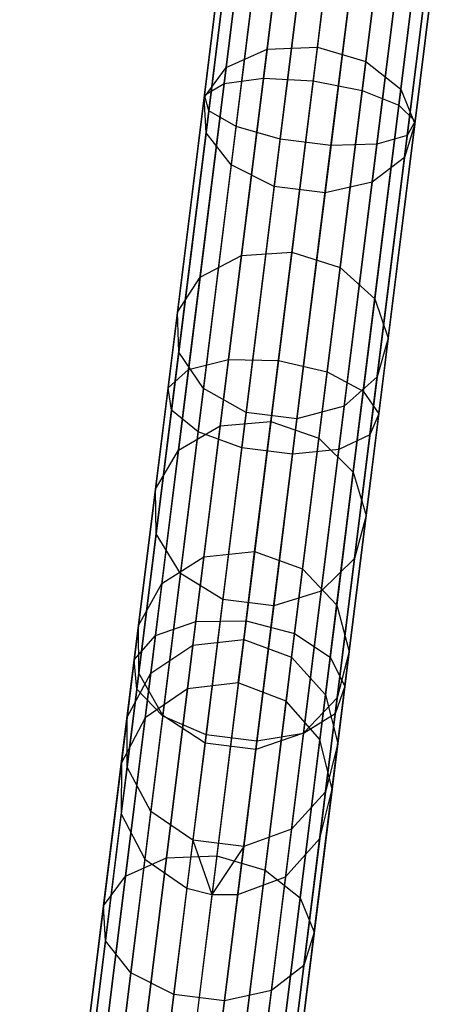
# Model space of a CAD drawing. Extents: x -91 to 91, y -91 to 262.
# Tile 87 of 256: x -12 to -8, y -84 to -75. Entities that reach past the tile are written whole.
import ezdxf

# ---------------------------------------------------------------- set-up
doc = ezdxf.new("R2010")
doc.units = 0
doc.header["$LTSCALE"] = 25.4
doc.layers.get('0').update_dxf_attribs({"linetype": 'CONTINUOUS'})

# ---------------------------------------------------------------- blocks, each defined once
blk = doc.blocks.new('ETE0_STL_1')
at = {"color": 0}
for p, q in [((-10.1638, -75.1772, 171.4338), (-9.8153, -72.3754, 170.7914)), ((-10.1638, -75.1772, 171.4338), (-9.8153, -72.3754, 170.7914)), ((-9.7967, -75.1288, 171.7372), (-9.454, -72.3728, 171.1053)), ((-9.7967, -75.1288, 171.7372), (-9.454, -72.3728, 171.1053)), ((-8.9907, -72.4133, 171.2186), (-9.3314, -75.1528, 171.8467)), ((-8.9907, -72.4133, 171.2186), (-9.3314, -75.1528, 171.8467)), ((-10.3484, -75.2867, 171.006), (-9.9919, -72.4204, 170.3488)), ((-10.3484, -75.2867, 171.006), (-9.9919, -72.4204, 170.3488)), ((-10.3084, -75.4324, 170.5519), (-9.9434, -72.4976, 169.879)), ((-10.3084, -75.4324, 170.5519), (-9.9434, -72.4976, 169.879)), ((-8.8744, -75.2435, 171.7372), (-8.5316, -72.4875, 171.1053)), ((-8.8744, -75.2435, 171.7372), (-8.5316, -72.4875, 171.1053)), ((-10.0529, -75.5808, 170.1754), (-9.6808, -72.5893, 169.4894)), ((-10.0529, -75.5808, 170.1754), (-9.6808, -72.5893, 169.4894)), ((-8.5304, -75.3803, 171.4338), (-8.1819, -72.5785, 170.7914)), ((-8.5304, -75.3803, 171.4338), (-8.1819, -72.5785, 170.7914)), ((-9.4869, -72.6376, 315.7793), (-9.763, -74.8575, 313.9871)), ((-9.4869, -72.6376, 315.7793), (-9.763, -74.8575, 313.9871)), ((-9.6404, -75.698, 169.9628), (-9.2643, -72.6744, 169.2695)), ((-9.6404, -75.698, 169.9628), (-9.2643, -72.6744, 169.2695)), ((-9.2922, -74.8373, 313.9033), (-9.0177, -72.6307, 315.6848)), ((-9.2922, -74.8373, 313.9033), (-9.0177, -72.6307, 315.6848)), ((-8.3782, -75.5318, 171.006), (-8.0217, -72.6655, 170.3488)), ((-8.3782, -75.5318, 171.006), (-8.0217, -72.6655, 170.3488)), ((-9.8646, -72.7713, 316.0412), (-10.1452, -75.0281, 314.2192)), ((-9.8646, -72.7713, 316.0412), (-10.1452, -75.0281, 314.2192)), ((-9.1654, -75.7571, 169.9628), (-8.7894, -72.7334, 169.2695)), ((-9.1654, -75.7571, 169.9628), (-8.7894, -72.7334, 169.2695)), ((-8.5646, -72.7523, 315.7793), (-8.8407, -74.9722, 313.9871)), ((-8.5646, -72.7523, 315.7793), (-8.8407, -74.9722, 313.9871)), ((-8.7368, -75.7445, 170.1754), (-8.3647, -72.7529, 169.4894)), ((-8.7368, -75.7445, 170.1754), (-8.3647, -72.7529, 169.4894)), ((-8.4527, -75.6632, 170.5519), (-8.0877, -72.7284, 169.879)), ((-8.4527, -75.6632, 170.5519), (-8.0877, -72.7284, 169.879)), ((-10.0642, -73.0013, 316.4104), (-10.3513, -75.31, 314.5465)), ((-10.0642, -73.0013, 316.4104), (-10.3513, -75.31, 314.5465)), ((-8.2312, -72.9745, 316.0412), (-8.5118, -75.2312, 314.2192)), ((-8.2312, -72.9745, 316.0412), (-8.5118, -75.2312, 314.2192)), ((-8.0939, -73.2463, 316.4104), (-8.3811, -75.5551, 314.5465)), ((-8.0939, -73.2463, 316.4104), (-8.3811, -75.5551, 314.5465)), ((-10.0401, -73.2748, 316.8025), (-10.3341, -75.6387, 314.894)), ((-10.0401, -73.2748, 316.8025), (-10.3341, -75.6387, 314.894)), ((-8.1843, -73.5056, 316.8025), (-8.4783, -75.8695, 314.894)), ((-8.1843, -73.5056, 316.8025), (-8.4783, -75.8695, 314.894)), ((-9.7977, -73.5292, 317.1275), (-10.0974, -75.9388, 315.1821)), ((-9.7977, -73.5292, 317.1275), (-10.0974, -75.9388, 315.1821)), ((-9.3927, -73.7062, 317.311), (-9.6956, -76.1417, 315.3448)), ((-9.3927, -73.7062, 317.311), (-9.6956, -76.1417, 315.3448)), ((-8.4816, -73.6929, 317.1275), (-8.7813, -76.1025, 315.1821)), ((-8.4816, -73.6929, 317.1275), (-8.7813, -76.1025, 315.1821)), ((-8.9177, -73.7653, 317.311), (-9.2206, -76.2008, 315.3448)), ((-8.9177, -73.7653, 317.311), (-9.2206, -76.2008, 315.3448)), ((-10.1452, -75.0281, 314.2192), (-9.763, -74.8575, 313.9871)), ((-10.1452, -75.0281, 314.2192), (-9.763, -74.8575, 313.9871)), ((-9.763, -74.8575, 313.9871), (-10.0029, -76.7865, 311.8806)), ((-9.763, -74.8575, 313.9871), (-10.0029, -76.7865, 311.8806)), ((-9.763, -74.8575, 313.9871), (-9.2922, -74.8373, 313.9033)), ((-9.763, -74.8575, 313.9871), (-9.2922, -74.8373, 313.9033)), ((-9.5307, -76.7548, 311.8094), (-9.2922, -74.8373, 313.9033)), ((-9.5307, -76.7548, 311.8094), (-9.2922, -74.8373, 313.9033)), ((-9.2922, -74.8373, 313.9033), (-8.8407, -74.9722, 313.9871)), ((-9.2922, -74.8373, 313.9033), (-8.8407, -74.9722, 313.9871)), ((-8.8407, -74.9722, 313.9871), (-9.0806, -76.9012, 311.8806)), ((-8.8407, -74.9722, 313.9871), (-9.0806, -76.9012, 311.8806)), ((-8.8407, -74.9722, 313.9871), (-8.5118, -75.2312, 314.2192)), ((-8.8407, -74.9722, 313.9871), (-8.5118, -75.2312, 314.2192)), ((-10.1452, -75.0281, 314.2192), (-10.3891, -76.9891, 312.0777)), ((-10.1452, -75.0281, 314.2192), (-10.3891, -76.9891, 312.0777)), ((-10.3513, -75.31, 314.5465), (-10.1452, -75.0281, 314.2192)), ((-10.3513, -75.31, 314.5465), (-10.1452, -75.0281, 314.2192)), ((-10.4966, -77.8531, 172.4886), (-10.1638, -75.1772, 171.4338)), ((-10.4966, -77.8531, 172.4886), (-10.1638, -75.1772, 171.4338)), ((-10.3484, -75.2867, 171.006), (-10.1638, -75.1772, 171.4338)), ((-10.3484, -75.2867, 171.006), (-10.1638, -75.1772, 171.4338)), ((-10.1638, -75.1772, 171.4338), (-9.7967, -75.1288, 171.7372)), ((-10.1638, -75.1772, 171.4338), (-9.7967, -75.1288, 171.7372)), ((-10.1241, -77.761, 172.7747), (-9.7967, -75.1288, 171.7372)), ((-10.1241, -77.761, 172.7747), (-9.7967, -75.1288, 171.7372)), ((-9.7967, -75.1288, 171.7372), (-9.3314, -75.1528, 171.8467)), ((-9.7967, -75.1288, 171.7372), (-9.3314, -75.1528, 171.8467)), ((-9.3314, -75.1528, 171.8467), (-9.6568, -77.7692, 172.878)), ((-9.3314, -75.1528, 171.8467), (-9.6568, -77.7692, 172.878)), ((-9.3314, -75.1528, 171.8467), (-8.8744, -75.2435, 171.7372)), ((-9.3314, -75.1528, 171.8467), (-8.8744, -75.2435, 171.7372)), ((-9.2018, -77.8758, 172.7747), (-8.8744, -75.2435, 171.7372)), ((-9.2018, -77.8758, 172.7747), (-8.8744, -75.2435, 171.7372)), ((-8.8744, -75.2435, 171.7372), (-8.5304, -75.3803, 171.4338)), ((-8.8744, -75.2435, 171.7372), (-8.5304, -75.3803, 171.4338)), ((-8.5118, -75.2312, 314.2192), (-8.7557, -77.1922, 312.0777)), ((-8.5118, -75.2312, 314.2192), (-8.7557, -77.1922, 312.0777)), ((-8.5118, -75.2312, 314.2192), (-8.3811, -75.5551, 314.5465)), ((-8.5118, -75.2312, 314.2192), (-8.3811, -75.5551, 314.5465)), ((-10.6889, -78.0243, 172.0851), (-10.3484, -75.2867, 171.006)), ((-10.6889, -78.0243, 172.0851), (-10.3484, -75.2867, 171.006)), ((-10.3513, -75.31, 314.5465), (-10.6008, -77.3162, 312.3557)), ((-10.3513, -75.31, 314.5465), (-10.6008, -77.3162, 312.3557)), ((-10.3341, -75.6387, 314.894), (-10.3513, -75.31, 314.5465)), ((-10.3341, -75.6387, 314.894), (-10.3513, -75.31, 314.5465)), ((-10.3084, -75.4324, 170.5519), (-10.3484, -75.2867, 171.006)), ((-10.3084, -75.4324, 170.5519), (-10.3484, -75.2867, 171.006)), ((-10.657, -78.2354, 171.6568), (-10.3084, -75.4324, 170.5519)), ((-10.657, -78.2354, 171.6568), (-10.3084, -75.4324, 170.5519)), ((-10.0529, -75.5808, 170.1754), (-10.3084, -75.4324, 170.5519)), ((-10.0529, -75.5808, 170.1754), (-10.3084, -75.4324, 170.5519)), ((-8.8632, -78.0562, 172.4886), (-8.5304, -75.3803, 171.4338)), ((-8.8632, -78.0562, 172.4886), (-8.5304, -75.3803, 171.4338)), ((-8.5304, -75.3803, 171.4338), (-8.3782, -75.5318, 171.006)), ((-8.5304, -75.3803, 171.4338), (-8.3782, -75.5318, 171.006)), ((-8.7187, -78.2693, 172.0851), (-8.3782, -75.5318, 171.006)), ((-8.7187, -78.2693, 172.0851), (-8.3782, -75.5318, 171.006)), ((-8.3782, -75.5318, 171.006), (-8.4527, -75.6632, 170.5519)), ((-8.3782, -75.5318, 171.006), (-8.4527, -75.6632, 170.5519)), ((-10.3341, -75.6387, 314.894), (-10.5896, -77.6928, 312.6508)), ((-10.3341, -75.6387, 314.894), (-10.5896, -77.6928, 312.6508)), ((-10.4083, -78.4381, 171.3016), (-10.0529, -75.5808, 170.1754)), ((-10.4083, -78.4381, 171.3016), (-10.0529, -75.5808, 170.1754)), ((-10.0974, -75.9388, 315.1821), (-10.3341, -75.6387, 314.894)), ((-10.0974, -75.9388, 315.1821), (-10.3341, -75.6387, 314.894)), ((-9.6404, -75.698, 169.9628), (-10.0529, -75.5808, 170.1754)), ((-9.6404, -75.698, 169.9628), (-10.0529, -75.5808, 170.1754)), ((-8.3811, -75.5551, 314.5465), (-8.6306, -77.5612, 312.3557)), ((-8.3811, -75.5551, 314.5465), (-8.6306, -77.5612, 312.3557)), ((-8.3811, -75.5551, 314.5465), (-8.4783, -75.8695, 314.894)), ((-8.3811, -75.5551, 314.5465), (-8.4783, -75.8695, 314.894)), ((-9.9996, -78.5859, 171.1011), (-9.6404, -75.698, 169.9628)), ((-9.9996, -78.5859, 171.1011), (-9.6404, -75.698, 169.9628)), ((-9.1654, -75.7571, 169.9628), (-9.6404, -75.698, 169.9628)), ((-9.1654, -75.7571, 169.9628), (-9.6404, -75.698, 169.9628)), ((-8.8013, -78.4662, 171.6568), (-8.4527, -75.6632, 170.5519)), ((-8.8013, -78.4662, 171.6568), (-8.4527, -75.6632, 170.5519)), ((-8.4527, -75.6632, 170.5519), (-8.7368, -75.7445, 170.1754)), ((-8.4527, -75.6632, 170.5519), (-8.7368, -75.7445, 170.1754)), ((-9.5246, -78.645, 171.1011), (-9.1654, -75.7571, 169.9628)), ((-9.5246, -78.645, 171.1011), (-9.1654, -75.7571, 169.9628)), ((-8.7368, -75.7445, 170.1754), (-9.1654, -75.7571, 169.9628)), ((-8.7368, -75.7445, 170.1754), (-9.1654, -75.7571, 169.9628)), ((-9.0921, -78.6018, 171.3016), (-8.7368, -75.7445, 170.1754)), ((-9.0921, -78.6018, 171.3016), (-8.7368, -75.7445, 170.1754)), ((-8.4783, -75.8695, 314.894), (-8.7813, -76.1025, 315.1821)), ((-8.4783, -75.8695, 314.894), (-8.7813, -76.1025, 315.1821)), ((-8.4783, -75.8695, 314.894), (-8.7338, -77.9236, 312.6508)), ((-8.4783, -75.8695, 314.894), (-8.7338, -77.9236, 312.6508)), ((-10.0974, -75.9388, 315.1821), (-10.3578, -78.0327, 312.8955)), ((-10.0974, -75.9388, 315.1821), (-10.3578, -78.0327, 312.8955)), ((-9.6956, -76.1417, 315.3448), (-10.0974, -75.9388, 315.1821)), ((-9.6956, -76.1417, 315.3448), (-10.0974, -75.9388, 315.1821)), ((-8.7813, -76.1025, 315.1821), (-9.2206, -76.2008, 315.3448)), ((-8.7813, -76.1025, 315.1821), (-9.2206, -76.2008, 315.3448)), ((-8.7813, -76.1025, 315.1821), (-9.0417, -78.1964, 312.8955)), ((-8.7813, -76.1025, 315.1821), (-9.0417, -78.1964, 312.8955)), ((-9.6956, -76.1417, 315.3448), (-9.9588, -78.258, 313.0337)), ((-9.6956, -76.1417, 315.3448), (-9.9588, -78.258, 313.0337)), ((-9.2206, -76.2008, 315.3448), (-9.6956, -76.1417, 315.3448)), ((-9.2206, -76.2008, 315.3448), (-9.6956, -76.1417, 315.3448)), ((-9.2206, -76.2008, 315.3448), (-9.4838, -78.3171, 313.0337)), ((-9.2206, -76.2008, 315.3448), (-9.4838, -78.3171, 313.0337)), ((-10.3891, -76.9891, 312.0777), (-10.0029, -76.7865, 311.8806)), ((-10.3891, -76.9891, 312.0777), (-10.0029, -76.7865, 311.8806)), ((-10.0029, -76.7865, 311.8806), (-10.2012, -78.3812, 309.507)), ((-10.0029, -76.7865, 311.8806), (-10.2012, -78.3812, 309.507)), ((-10.0029, -76.7865, 311.8806), (-9.5307, -76.7548, 311.8094)), ((-10.0029, -76.7865, 311.8806), (-9.5307, -76.7548, 311.8094)), ((-9.7278, -78.3399, 309.4501), (-9.5307, -76.7548, 311.8094)), ((-9.7278, -78.3399, 309.4501), (-9.5307, -76.7548, 311.8094)), ((-9.5307, -76.7548, 311.8094), (-9.0806, -76.9012, 311.8806)), ((-9.5307, -76.7548, 311.8094), (-9.0806, -76.9012, 311.8806)), ((-9.0806, -76.9012, 311.8806), (-9.2789, -78.4959, 309.507)), ((-9.0806, -76.9012, 311.8806), (-9.2789, -78.4959, 309.507)), ((-9.0806, -76.9012, 311.8806), (-8.7557, -77.1922, 312.0777)), ((-9.0806, -76.9012, 311.8806), (-8.7557, -77.1922, 312.0777)), ((-10.6008, -77.3162, 312.3557), (-10.3891, -76.9891, 312.0777)), ((-10.6008, -77.3162, 312.3557), (-10.3891, -76.9891, 312.0777)), ((-10.3891, -76.9891, 312.0777), (-10.5908, -78.6103, 309.6648)), ((-10.3891, -76.9891, 312.0777), (-10.5908, -78.6103, 309.6648)), ((-8.7557, -77.1922, 312.0777), (-8.9574, -78.8134, 309.6648)), ((-8.7557, -77.1922, 312.0777), (-8.9574, -78.8134, 309.6648)), ((-8.7557, -77.1922, 312.0777), (-8.6306, -77.5612, 312.3557)), ((-8.7557, -77.1922, 312.0777), (-8.6306, -77.5612, 312.3557)), ((-10.6008, -77.3162, 312.3557), (-10.8071, -78.9747, 309.8872)), ((-10.6008, -77.3162, 312.3557), (-10.8071, -78.9747, 309.8872)), ((-10.5896, -77.6928, 312.6508), (-10.6008, -77.3162, 312.3557)), ((-10.5896, -77.6928, 312.6508), (-10.6008, -77.3162, 312.3557)), ((-8.6306, -77.5612, 312.3557), (-8.8369, -79.2198, 309.8872)), ((-8.6306, -77.5612, 312.3557), (-8.8369, -79.2198, 309.8872)), ((-8.6306, -77.5612, 312.3557), (-8.7338, -77.9236, 312.6508)), ((-8.6306, -77.5612, 312.3557), (-8.7338, -77.9236, 312.6508)), ((-10.5896, -77.6928, 312.6508), (-10.8008, -79.391, 310.1233)), ((-10.5896, -77.6928, 312.6508), (-10.8008, -79.391, 310.1233)), ((-10.3578, -78.0327, 312.8955), (-10.5896, -77.6928, 312.6508)), ((-10.3578, -78.0327, 312.8955), (-10.5896, -77.6928, 312.6508)), ((-10.4966, -77.8531, 172.4886), (-10.1241, -77.761, 172.7747)), ((-10.4966, -77.8531, 172.4886), (-10.1241, -77.761, 172.7747)), ((-10.4288, -80.2111, 174.1949), (-10.1241, -77.761, 172.7747)), ((-10.4288, -80.2111, 174.1949), (-10.1241, -77.761, 172.7747)), ((-10.1241, -77.761, 172.7747), (-9.6568, -77.7692, 172.878)), ((-10.1241, -77.761, 172.7747), (-9.6568, -77.7692, 172.878)), ((-10.8064, -80.3438, 173.9324), (-10.4966, -77.8531, 172.4886)), ((-10.8064, -80.3438, 173.9324), (-10.4966, -77.8531, 172.4886)), ((-10.6889, -78.0243, 172.0851), (-10.4966, -77.8531, 172.4886)), ((-10.6889, -78.0243, 172.0851), (-10.4966, -77.8531, 172.4886)), ((-9.6568, -77.7692, 172.878), (-9.9597, -80.2046, 174.2897)), ((-9.6568, -77.7692, 172.878), (-9.9597, -80.2046, 174.2897)), ((-9.6568, -77.7692, 172.878), (-9.2018, -77.8758, 172.7747)), ((-9.6568, -77.7692, 172.878), (-9.2018, -77.8758, 172.7747)), ((-9.5065, -80.3258, 174.1949), (-9.2018, -77.8758, 172.7747)), ((-9.5065, -80.3258, 174.1949), (-9.2018, -77.8758, 172.7747)), ((-9.2018, -77.8758, 172.7747), (-8.8632, -78.0562, 172.4886)), ((-9.2018, -77.8758, 172.7747), (-8.8632, -78.0562, 172.4886)), ((-8.7338, -77.9236, 312.6508), (-9.0417, -78.1964, 312.8955)), ((-8.7338, -77.9236, 312.6508), (-9.0417, -78.1964, 312.8955)), ((-8.7338, -77.9236, 312.6508), (-8.945, -79.6218, 310.1233)), ((-8.7338, -77.9236, 312.6508), (-8.945, -79.6218, 310.1233)), ((-11.0058, -80.5723, 173.5621), (-10.6889, -78.0243, 172.0851)), ((-11.0058, -80.5723, 173.5621), (-10.6889, -78.0243, 172.0851)), ((-10.657, -78.2354, 171.6568), (-10.6889, -78.0243, 172.0851)), ((-10.657, -78.2354, 171.6568), (-10.6889, -78.0243, 172.0851)), ((-10.3578, -78.0327, 312.8955), (-10.5731, -79.7638, 310.3191)), ((-10.3578, -78.0327, 312.8955), (-10.5731, -79.7638, 310.3191)), ((-9.9588, -78.258, 313.0337), (-10.3578, -78.0327, 312.8955)), ((-9.9588, -78.258, 313.0337), (-10.3578, -78.0327, 312.8955)), ((-9.173, -80.5469, 173.9324), (-8.8632, -78.0562, 172.4886)), ((-9.173, -80.5469, 173.9324), (-8.8632, -78.0562, 172.4886)), ((-8.8632, -78.0562, 172.4886), (-8.7187, -78.2693, 172.0851)), ((-8.8632, -78.0562, 172.4886), (-8.7187, -78.2693, 172.0851)), ((-9.0417, -78.1964, 312.8955), (-9.4838, -78.3171, 313.0337)), ((-9.0417, -78.1964, 312.8955), (-9.4838, -78.3171, 313.0337)), ((-9.0417, -78.1964, 312.8955), (-9.257, -79.9275, 310.3191)), ((-9.0417, -78.1964, 312.8955), (-9.257, -79.9275, 310.3191)), ((-10.9815, -80.8444, 173.1691), (-10.657, -78.2354, 171.6568)), ((-10.9815, -80.8444, 173.1691), (-10.657, -78.2354, 171.6568)), ((-10.4083, -78.4381, 171.3016), (-10.657, -78.2354, 171.6568)), ((-10.4083, -78.4381, 171.3016), (-10.657, -78.2354, 171.6568)), ((-9.9588, -78.258, 313.0337), (-10.1764, -80.0076, 310.4296)), ((-9.9588, -78.258, 313.0337), (-10.1764, -80.0076, 310.4296)), ((-9.4838, -78.3171, 313.0337), (-9.9588, -78.258, 313.0337)), ((-9.4838, -78.3171, 313.0337), (-9.9588, -78.258, 313.0337)), ((-9.0356, -80.8174, 173.5621), (-8.7187, -78.2693, 172.0851)), ((-9.0356, -80.8174, 173.5621), (-8.7187, -78.2693, 172.0851)), ((-8.7187, -78.2693, 172.0851), (-8.8013, -78.4662, 171.6568)), ((-8.7187, -78.2693, 172.0851), (-8.8013, -78.4662, 171.6568)), ((-10.5908, -78.6103, 309.6648), (-10.2012, -78.3812, 309.507)), ((-10.5908, -78.6103, 309.6648), (-10.2012, -78.3812, 309.507)), ((-10.2012, -78.3812, 309.507), (-10.3535, -79.6058, 306.9199)), ((-10.2012, -78.3812, 309.507), (-10.3535, -79.6058, 306.9199)), ((-10.2012, -78.3812, 309.507), (-9.7278, -78.3399, 309.4501)), ((-10.2012, -78.3812, 309.507), (-9.7278, -78.3399, 309.4501)), ((-9.8792, -79.5571, 306.8785), (-9.7278, -78.3399, 309.4501)), ((-9.8792, -79.5571, 306.8785), (-9.7278, -78.3399, 309.4501)), ((-9.7278, -78.3399, 309.4501), (-9.2789, -78.4959, 309.507)), ((-9.7278, -78.3399, 309.4501), (-9.2789, -78.4959, 309.507)), ((-9.4838, -78.3171, 313.0337), (-9.7014, -80.0667, 310.4296)), ((-9.4838, -78.3171, 313.0337), (-9.7014, -80.0667, 310.4296)), ((-10.739, -81.0975, 172.8432), (-10.4083, -78.4381, 171.3016)), ((-10.739, -81.0975, 172.8432), (-10.4083, -78.4381, 171.3016)), ((-9.9996, -78.5859, 171.1011), (-10.4083, -78.4381, 171.3016)), ((-9.9996, -78.5859, 171.1011), (-10.4083, -78.4381, 171.3016)), ((-9.2789, -78.4959, 309.507), (-9.4312, -79.7205, 306.9199)), ((-9.2789, -78.4959, 309.507), (-9.4312, -79.7205, 306.9199)), ((-9.2789, -78.4959, 309.507), (-8.9574, -78.8134, 309.6648)), ((-9.2789, -78.4959, 309.507), (-8.9574, -78.8134, 309.6648)), ((-9.1258, -81.0752, 173.1691), (-8.8013, -78.4662, 171.6568)), ((-9.1258, -81.0752, 173.1691), (-8.8013, -78.4662, 171.6568)), ((-8.8013, -78.4662, 171.6568), (-9.0921, -78.6018, 171.3016)), ((-8.8013, -78.4662, 171.6568), (-9.0921, -78.6018, 171.3016)), ((-10.3339, -81.2739, 172.6592), (-9.9996, -78.5859, 171.1011)), ((-10.3339, -81.2739, 172.6592), (-9.9996, -78.5859, 171.1011)), ((-9.5246, -78.645, 171.1011), (-9.9996, -78.5859, 171.1011)), ((-9.5246, -78.645, 171.1011), (-9.9996, -78.5859, 171.1011)), ((-10.8071, -78.9747, 309.8872), (-10.5908, -78.6103, 309.6648)), ((-10.8071, -78.9747, 309.8872), (-10.5908, -78.6103, 309.6648)), ((-10.5908, -78.6103, 309.6648), (-10.7456, -79.8552, 307.0347)), ((-10.5908, -78.6103, 309.6648), (-10.7456, -79.8552, 307.0347)), ((-9.8589, -81.3329, 172.6592), (-9.5246, -78.645, 171.1011)), ((-9.8589, -81.3329, 172.6592), (-9.5246, -78.645, 171.1011)), ((-9.0921, -78.6018, 171.3016), (-9.5246, -78.645, 171.1011)), ((-9.0921, -78.6018, 171.3016), (-9.5246, -78.645, 171.1011)), ((-9.4229, -81.2612, 172.8432), (-9.0921, -78.6018, 171.3016)), ((-9.4229, -81.2612, 172.8432), (-9.0921, -78.6018, 171.3016)), ((-8.9574, -78.8134, 309.6648), (-9.1122, -80.0583, 307.0347)), ((-8.9574, -78.8134, 309.6648), (-9.1122, -80.0583, 307.0347)), ((-8.9574, -78.8134, 309.6648), (-8.8369, -79.2198, 309.8872)), ((-8.9574, -78.8134, 309.6648), (-8.8369, -79.2198, 309.8872)), ((-10.8071, -78.9747, 309.8872), (-10.9655, -80.2483, 307.1965)), ((-10.8071, -78.9747, 309.8872), (-10.9655, -80.2483, 307.1965)), ((-10.8008, -79.391, 310.1233), (-10.8071, -78.9747, 309.8872)), ((-10.8008, -79.391, 310.1233), (-10.8071, -78.9747, 309.8872)), ((-8.8369, -79.2198, 309.8872), (-8.9953, -80.4933, 307.1965)), ((-8.8369, -79.2198, 309.8872), (-8.9953, -80.4933, 307.1965)), ((-8.8369, -79.2198, 309.8872), (-8.945, -79.6218, 310.1233)), ((-8.8369, -79.2198, 309.8872), (-8.945, -79.6218, 310.1233)), ((-10.8008, -79.391, 310.1233), (-10.9629, -80.695, 307.3683)), ((-10.8008, -79.391, 310.1233), (-10.9629, -80.695, 307.3683)), ((-10.5731, -79.7638, 310.3191), (-10.8008, -79.391, 310.1233)), ((-10.5731, -79.7638, 310.3191), (-10.8008, -79.391, 310.1233)), ((-10.3535, -79.6058, 306.9199), (-9.8792, -79.5571, 306.8785)), ((-10.3535, -79.6058, 306.9199), (-9.8792, -79.5571, 306.8785)), ((-9.9814, -80.3791, 304.1523), (-9.8792, -79.5571, 306.8785)), ((-9.9814, -80.3791, 304.1523), (-9.8792, -79.5571, 306.8785)), ((-9.8792, -79.5571, 306.8785), (-9.4312, -79.7205, 306.9199)), ((-9.8792, -79.5571, 306.8785), (-9.4312, -79.7205, 306.9199)), ((-10.7456, -79.8552, 307.0347), (-10.3535, -79.6058, 306.9199)), ((-10.7456, -79.8552, 307.0347), (-10.3535, -79.6058, 306.9199)), ((-10.3535, -79.6058, 306.9199), (-10.4564, -80.4326, 304.1773)), ((-10.3535, -79.6058, 306.9199), (-10.4564, -80.4326, 304.1773)), ((-8.945, -79.6218, 310.1233), (-9.257, -79.9275, 310.3191)), ((-8.945, -79.6218, 310.1233), (-9.257, -79.9275, 310.3191)), ((-8.945, -79.6218, 310.1233), (-9.1072, -80.9258, 307.3683)), ((-8.945, -79.6218, 310.1233), (-9.1072, -80.9258, 307.3683)), ((-10.5731, -79.7638, 310.3191), (-10.7385, -81.093, 307.5108)), ((-10.5731, -79.7638, 310.3191), (-10.7385, -81.093, 307.5108)), ((-10.1764, -80.0076, 310.4296), (-10.5731, -79.7638, 310.3191)), ((-10.1764, -80.0076, 310.4296), (-10.5731, -79.7638, 310.3191)), ((-9.4312, -79.7205, 306.9199), (-9.5341, -80.5474, 304.1773)), ((-9.4312, -79.7205, 306.9199), (-9.5341, -80.5474, 304.1773)), ((-9.4312, -79.7205, 306.9199), (-9.1122, -80.0583, 307.0347)), ((-9.4312, -79.7205, 306.9199), (-9.1122, -80.0583, 307.0347)), ((-10.9655, -80.2483, 307.1965), (-10.7456, -79.8552, 307.0347)), ((-10.9655, -80.2483, 307.1965), (-10.7456, -79.8552, 307.0347)), ((-10.7456, -79.8552, 307.0347), (-10.8501, -80.6958, 304.2466)), ((-10.7456, -79.8552, 307.0347), (-10.8501, -80.6958, 304.2466)), ((-9.257, -79.9275, 310.3191), (-9.7014, -80.0667, 310.4296)), ((-9.257, -79.9275, 310.3191), (-9.7014, -80.0667, 310.4296)), ((-9.257, -79.9275, 310.3191), (-9.4223, -81.2567, 307.5108)), ((-9.257, -79.9275, 310.3191), (-9.4223, -81.2567, 307.5108)), ((-10.1764, -80.0076, 310.4296), (-10.3435, -81.3511, 307.5912)), ((-10.1764, -80.0076, 310.4296), (-10.3435, -81.3511, 307.5912)), ((-9.7014, -80.0667, 310.4296), (-10.1764, -80.0076, 310.4296)), ((-9.7014, -80.0667, 310.4296), (-10.1764, -80.0076, 310.4296)), ((-9.1122, -80.0583, 307.0347), (-9.2168, -80.899, 304.2466)), ((-9.1122, -80.0583, 307.0347), (-9.2168, -80.899, 304.2466)), ((-9.1122, -80.0583, 307.0347), (-8.9953, -80.4933, 307.1965)), ((-9.1122, -80.0583, 307.0347), (-8.9953, -80.4933, 307.1965)), ((-9.7014, -80.0667, 310.4296), (-9.8685, -81.4102, 307.5912)), ((-9.7014, -80.0667, 310.4296), (-9.8685, -81.4102, 307.5912)), ((-10.9655, -80.2483, 307.1965), (-11.0725, -81.1083, 304.3442)), ((-10.9655, -80.2483, 307.1965), (-11.0725, -81.1083, 304.3442)), ((-10.9629, -80.695, 307.3683), (-10.9655, -80.2483, 307.1965)), ((-10.9629, -80.695, 307.3683), (-10.9655, -80.2483, 307.1965)), ((-10.8064, -80.3438, 173.9324), (-10.4288, -80.2111, 174.1949)), ((-10.8064, -80.3438, 173.9324), (-10.4288, -80.2111, 174.1949)), ((-10.7041, -82.4244, 175.9662), (-10.4288, -80.2111, 174.1949)), ((-10.7041, -82.4244, 175.9662), (-10.4288, -80.2111, 174.1949)), ((-10.4288, -80.2111, 174.1949), (-9.9597, -80.2046, 174.2897)), ((-10.4288, -80.2111, 174.1949), (-9.9597, -80.2046, 174.2897)), ((-9.9597, -80.2046, 174.2897), (-10.2334, -82.4047, 176.0504)), ((-9.9597, -80.2046, 174.2897), (-10.2334, -82.4047, 176.0504)), ((-9.9597, -80.2046, 174.2897), (-9.5065, -80.3258, 174.1949)), ((-9.9597, -80.2046, 174.2897), (-9.5065, -80.3258, 174.1949)), ((-9.7818, -82.5392, 175.9662), (-9.5065, -80.3258, 174.1949)), ((-9.7818, -82.5392, 175.9662), (-9.5065, -80.3258, 174.1949)), ((-9.5065, -80.3258, 174.1949), (-9.173, -80.5469, 173.9324)), ((-9.5065, -80.3258, 174.1949), (-9.173, -80.5469, 173.9324)), ((-11.0862, -82.5939, 175.7331), (-10.8064, -80.3438, 173.9324)), ((-11.0862, -82.5939, 175.7331), (-10.8064, -80.3438, 173.9324)), ((-11.0058, -80.5723, 173.5621), (-10.8064, -80.3438, 173.9324)), ((-11.0058, -80.5723, 173.5621), (-10.8064, -80.3438, 173.9324)), ((-10.8501, -80.6958, 304.2466), (-10.4564, -80.4326, 304.1773)), ((-10.8501, -80.6958, 304.2466), (-10.4564, -80.4326, 304.1773)), ((-10.4564, -80.4326, 304.1773), (-10.5075, -80.8433, 301.341)), ((-10.4564, -80.4326, 304.1773), (-10.5075, -80.8433, 301.341)), ((-10.4564, -80.4326, 304.1773), (-9.9814, -80.3791, 304.1523)), ((-10.4564, -80.4326, 304.1773), (-9.9814, -80.3791, 304.1523)), ((-10.0322, -80.7872, 301.333), (-9.9814, -80.3791, 304.1523)), ((-10.0322, -80.7872, 301.333), (-9.9814, -80.3791, 304.1523)), ((-9.9814, -80.3791, 304.1523), (-9.5341, -80.5474, 304.1773)), ((-9.9814, -80.3791, 304.1523), (-9.5341, -80.5474, 304.1773)), ((-8.9953, -80.4933, 307.1965), (-9.1072, -80.9258, 307.3683)), ((-8.9953, -80.4933, 307.1965), (-9.1072, -80.9258, 307.3683)), ((-8.9953, -80.4933, 307.1965), (-9.1022, -81.3533, 304.3442)), ((-8.9953, -80.4933, 307.1965), (-9.1022, -81.3533, 304.3442)), ((-11.2921, -82.8743, 175.4043), (-11.0058, -80.5723, 173.5621)), ((-11.2921, -82.8743, 175.4043), (-11.0058, -80.5723, 173.5621)), ((-10.9815, -80.8444, 173.1691), (-11.0058, -80.5723, 173.5621)), ((-10.9815, -80.8444, 173.1691), (-11.0058, -80.5723, 173.5621)), ((-9.5341, -80.5474, 304.1773), (-9.5851, -80.958, 301.341)), ((-9.5341, -80.5474, 304.1773), (-9.5851, -80.958, 301.341)), ((-9.5341, -80.5474, 304.1773), (-9.2168, -80.899, 304.2466)), ((-9.5341, -80.5474, 304.1773), (-9.2168, -80.899, 304.2466)), ((-9.4528, -82.7971, 175.7331), (-9.173, -80.5469, 173.9324)), ((-9.4528, -82.7971, 175.7331), (-9.173, -80.5469, 173.9324)), ((-9.173, -80.5469, 173.9324), (-9.0356, -80.8174, 173.5621)), ((-9.173, -80.5469, 173.9324), (-9.0356, -80.8174, 173.5621)), ((-10.9629, -80.695, 307.3683), (-11.0725, -81.5755, 304.4478)), ((-10.9629, -80.695, 307.3683), (-11.0725, -81.5755, 304.4478)), ((-11.0725, -81.1083, 304.3442), (-10.8501, -80.6958, 304.2466)), ((-11.0725, -81.1083, 304.3442), (-10.8501, -80.6958, 304.2466)), ((-10.7385, -81.093, 307.5108), (-10.9629, -80.695, 307.3683)), ((-10.7385, -81.093, 307.5108), (-10.9629, -80.695, 307.3683)), ((-10.8501, -80.6958, 304.2466), (-10.9021, -81.1132, 301.3631)), ((-10.8501, -80.6958, 304.2466), (-10.9021, -81.1132, 301.3631)), ((-10.0322, -80.7872, 301.333), (-10.9815, -88.4204, 191.333)), ((-10.0322, -80.7872, 301.333), (-10.9815, -88.4204, 191.333)), ((-10.0322, -80.7872, 301.333), (-10.5075, -80.8433, 301.341)), ((-10.0322, -80.7872, 301.333), (-10.5075, -80.8433, 301.341)), ((-9.5851, -80.958, 301.341), (-10.0322, -80.7872, 301.333)), ((-9.5851, -80.958, 301.341), (-10.0322, -80.7872, 301.333)), ((-10.5075, -80.8433, 301.341), (-11.4568, -88.4764, 191.341)), ((-10.5075, -80.8433, 301.341), (-11.4568, -88.4764, 191.341)), ((-11.2747, -83.2014, 175.0553), (-10.9815, -80.8444, 173.1691)), ((-11.2747, -83.2014, 175.0553), (-10.9815, -80.8444, 173.1691)), ((-10.739, -81.0975, 172.8432), (-10.9815, -80.8444, 173.1691)), ((-10.739, -81.0975, 172.8432), (-10.9815, -80.8444, 173.1691)), ((-10.5075, -80.8433, 301.341), (-10.9021, -81.1132, 301.3631)), ((-10.5075, -80.8433, 301.341), (-10.9021, -81.1132, 301.3631)), ((-9.3219, -83.1194, 175.4043), (-9.0356, -80.8174, 173.5621)), ((-9.3219, -83.1194, 175.4043), (-9.0356, -80.8174, 173.5621)), ((-9.0356, -80.8174, 173.5621), (-9.1258, -81.0752, 173.1691)), ((-9.0356, -80.8174, 173.5621), (-9.1258, -81.0752, 173.1691)), ((-9.5851, -80.958, 301.341), (-10.5345, -88.5911, 191.341)), ((-9.5851, -80.958, 301.341), (-10.5345, -88.5911, 191.341)), ((-9.2687, -81.3164, 301.3631), (-9.5851, -80.958, 301.341)), ((-9.2687, -81.3164, 301.3631), (-9.5851, -80.958, 301.341)), ((-9.1072, -80.9258, 307.3683), (-9.4223, -81.2567, 307.5108)), ((-9.1072, -80.9258, 307.3683), (-9.4223, -81.2567, 307.5108)), ((-9.2168, -80.899, 304.2466), (-9.2687, -81.3164, 301.3631)), ((-9.2168, -80.899, 304.2466), (-9.2687, -81.3164, 301.3631)), ((-9.2168, -80.899, 304.2466), (-9.1022, -81.3533, 304.3442)), ((-9.2168, -80.899, 304.2466), (-9.1022, -81.3533, 304.3442)), ((-9.1072, -80.9258, 307.3683), (-9.2167, -81.8064, 304.4478)), ((-9.1072, -80.9258, 307.3683), (-9.2167, -81.8064, 304.4478)), ((-9.1258, -81.0752, 173.1691), (-9.4229, -81.2612, 172.8432)), ((-9.1258, -81.0752, 173.1691), (-9.4229, -81.2612, 172.8432)), ((-9.4189, -83.4322, 175.0553), (-9.1258, -81.0752, 173.1691)), ((-9.4189, -83.4322, 175.0553), (-9.1258, -81.0752, 173.1691)), ((-10.9021, -81.1132, 301.3631), (-11.8514, -88.7464, 191.3631)), ((-10.9021, -81.1132, 301.3631), (-11.8514, -88.7464, 191.3631)), ((-11.0725, -81.1083, 304.3442), (-11.1256, -81.5353, 301.3943)), ((-11.0725, -81.1083, 304.3442), (-11.1256, -81.5353, 301.3943)), ((-10.9021, -81.1132, 301.3631), (-11.1256, -81.5353, 301.3943)), ((-10.9021, -81.1132, 301.3631), (-11.1256, -81.5353, 301.3943)), ((-11.0725, -81.5755, 304.4478), (-11.0725, -81.1083, 304.3442)), ((-11.0725, -81.5755, 304.4478), (-11.0725, -81.1083, 304.3442)), ((-11.0378, -83.5001, 174.7659), (-10.739, -81.0975, 172.8432)), ((-11.0378, -83.5001, 174.7659), (-10.739, -81.0975, 172.8432)), ((-10.7385, -81.093, 307.5108), (-10.8501, -81.9906, 304.5338)), ((-10.7385, -81.093, 307.5108), (-10.8501, -81.9906, 304.5338)), ((-10.3339, -81.2739, 172.6592), (-10.739, -81.0975, 172.8432)), ((-10.3339, -81.2739, 172.6592), (-10.739, -81.0975, 172.8432)), ((-10.3435, -81.3511, 307.5912), (-10.7385, -81.093, 307.5108)), ((-10.3435, -81.3511, 307.5912), (-10.7385, -81.093, 307.5108)), ((-9.4223, -81.2567, 307.5108), (-9.8685, -81.4102, 307.5912)), ((-9.4223, -81.2567, 307.5108), (-9.8685, -81.4102, 307.5912)), ((-9.4229, -81.2612, 172.8432), (-9.8589, -81.3329, 172.6592)), ((-9.4229, -81.2612, 172.8432), (-9.8589, -81.3329, 172.6592)), ((-9.7217, -83.6638, 174.7659), (-9.4229, -81.2612, 172.8432)), ((-9.7217, -83.6638, 174.7659), (-9.4229, -81.2612, 172.8432)), ((-9.4223, -81.2567, 307.5108), (-9.534, -82.1543, 304.5338)), ((-9.4223, -81.2567, 307.5108), (-9.534, -82.1543, 304.5338)), ((-10.6359, -83.7022, 174.6025), (-10.3339, -81.2739, 172.6592)), ((-10.6359, -83.7022, 174.6025), (-10.3339, -81.2739, 172.6592)), ((-10.3435, -81.3511, 307.5912), (-10.4563, -82.2583, 304.5823)), ((-10.3435, -81.3511, 307.5912), (-10.4563, -82.2583, 304.5823)), ((-9.8685, -81.4102, 307.5912), (-10.3435, -81.3511, 307.5912)), ((-9.8685, -81.4102, 307.5912), (-10.3435, -81.3511, 307.5912)), ((-9.8589, -81.3329, 172.6592), (-10.3339, -81.2739, 172.6592)), ((-9.8589, -81.3329, 172.6592), (-10.3339, -81.2739, 172.6592)), ((-9.2687, -81.3164, 301.3631), (-10.218, -88.9495, 191.3631)), ((-9.2687, -81.3164, 301.3631), (-10.218, -88.9495, 191.3631)), ((-10.1609, -83.7613, 174.6025), (-9.8589, -81.3329, 172.6592)), ((-10.1609, -83.7613, 174.6025), (-9.8589, -81.3329, 172.6592)), ((-9.1554, -81.7804, 301.3943), (-9.2687, -81.3164, 301.3631)), ((-9.1554, -81.7804, 301.3943), (-9.2687, -81.3164, 301.3631)), ((-9.1022, -81.3533, 304.3442), (-9.2167, -81.8064, 304.4478)), ((-9.1022, -81.3533, 304.3442), (-9.2167, -81.8064, 304.4478)), ((-9.1022, -81.3533, 304.3442), (-9.1554, -81.7804, 301.3943)), ((-9.1022, -81.3533, 304.3442), (-9.1554, -81.7804, 301.3943)), ((-9.8685, -81.4102, 307.5912), (-9.9813, -82.3174, 304.5823)), ((-9.8685, -81.4102, 307.5912), (-9.9813, -82.3174, 304.5823)), ((-11.1256, -81.5353, 301.3943), (-12.0749, -89.1685, 191.3943)), ((-11.1256, -81.5353, 301.3943), (-12.0749, -89.1685, 191.3943)), ((-11.1256, -81.5353, 301.3943), (-11.1268, -82.0128, 301.4275)), ((-11.1256, -81.5353, 301.3943), (-11.1268, -82.0128, 301.4275)), ((-11.0725, -81.5755, 304.4478), (-11.1268, -82.0128, 301.4275)), ((-11.0725, -81.5755, 304.4478), (-11.1268, -82.0128, 301.4275)), ((-10.8501, -81.9906, 304.5338), (-11.0725, -81.5755, 304.4478)), ((-10.8501, -81.9906, 304.5338), (-11.0725, -81.5755, 304.4478)), ((-9.1554, -81.7804, 301.3943), (-10.1047, -89.4135, 191.3943)), ((-9.1554, -81.7804, 301.3943), (-10.1047, -89.4135, 191.3943)), ((-9.2167, -81.8064, 304.4478), (-9.534, -82.1543, 304.5338)), ((-9.2167, -81.8064, 304.4478), (-9.534, -82.1543, 304.5338)), ((-9.2711, -82.2436, 301.4275), (-9.1554, -81.7804, 301.3943)), ((-9.2711, -82.2436, 301.4275), (-9.1554, -81.7804, 301.3943)), ((-9.2167, -81.8064, 304.4478), (-9.2711, -82.2436, 301.4275)), ((-9.2167, -81.8064, 304.4478), (-9.2711, -82.2436, 301.4275)), ((-10.8501, -81.9906, 304.5338), (-10.9055, -82.4363, 301.455)), ((-10.8501, -81.9906, 304.5338), (-10.9055, -82.4363, 301.455)), ((-10.4563, -82.2583, 304.5823), (-10.8501, -81.9906, 304.5338)), ((-10.4563, -82.2583, 304.5823), (-10.8501, -81.9906, 304.5338)), ((-11.1268, -82.0128, 301.4275), (-12.0762, -89.6459, 191.4275)), ((-11.1268, -82.0128, 301.4275), (-12.0762, -89.6459, 191.4275)), ((-11.1268, -82.0128, 301.4275), (-10.9055, -82.4363, 301.455)), ((-11.1268, -82.0128, 301.4275), (-10.9055, -82.4363, 301.455)), ((-9.534, -82.1543, 304.5338), (-9.9813, -82.3174, 304.5823)), ((-9.534, -82.1543, 304.5338), (-9.9813, -82.3174, 304.5823)), ((-9.534, -82.1543, 304.5338), (-9.5894, -82.6, 301.455)), ((-9.534, -82.1543, 304.5338), (-9.5894, -82.6, 301.455)), ((-10.4563, -82.2583, 304.5823), (-10.5123, -82.7088, 301.4705)), ((-10.4563, -82.2583, 304.5823), (-10.5123, -82.7088, 301.4705)), ((-9.9813, -82.3174, 304.5823), (-10.4563, -82.2583, 304.5823)), ((-10.4563, -82.2583, 304.5823), (-10.2784, -82.7671, 301.4725)), ((-10.4563, -82.2583, 304.5823), (-10.2784, -82.7671, 301.4725)), ((-9.9813, -82.3174, 304.5823), (-10.4563, -82.2583, 304.5823)), ((-9.2711, -82.2436, 301.4275), (-10.2205, -89.8767, 191.4275)), ((-9.2711, -82.2436, 301.4275), (-10.2205, -89.8767, 191.4275)), ((-9.5894, -82.6, 301.455), (-9.2711, -82.2436, 301.4275)), ((-9.5894, -82.6, 301.455), (-9.2711, -82.2436, 301.4275)), ((-9.9813, -82.3174, 304.5823), (-10.2784, -82.7671, 301.4725)), ((-9.9813, -82.3174, 304.5823), (-10.2784, -82.7671, 301.4725)), ((-9.9813, -82.3174, 304.5823), (-10.0374, -82.7679, 301.4705)), ((-9.9813, -82.3174, 304.5823), (-10.0374, -82.7679, 301.4705)), ((-10.9055, -82.4363, 301.455), (-11.8549, -90.0694, 191.455)), ((-10.9055, -82.4363, 301.455), (-11.8549, -90.0694, 191.455)), ((-11.0862, -82.5939, 175.7331), (-10.7041, -82.4244, 175.9662)), ((-11.0862, -82.5939, 175.7331), (-10.7041, -82.4244, 175.9662)), ((-10.9439, -84.3521, 178.0493), (-10.7041, -82.4244, 175.9662)), ((-10.9439, -84.3521, 178.0493), (-10.7041, -82.4244, 175.9662)), ((-10.9055, -82.4363, 301.455), (-10.5123, -82.7088, 301.4705)), ((-10.9055, -82.4363, 301.455), (-10.5123, -82.7088, 301.4705)), ((-10.7041, -82.4244, 175.9662), (-10.2334, -82.4047, 176.0504)), ((-10.7041, -82.4244, 175.9662), (-10.2334, -82.4047, 176.0504)), ((-10.2334, -82.4047, 176.0504), (-10.4717, -84.3208, 178.1209)), ((-10.2334, -82.4047, 176.0504), (-10.4717, -84.3208, 178.1209)), ((-10.2334, -82.4047, 176.0504), (-9.7818, -82.5392, 175.9662)), ((-10.2334, -82.4047, 176.0504), (-9.7818, -82.5392, 175.9662)), ((-10.0215, -84.4668, 178.0493), (-9.7818, -82.5392, 175.9662)), ((-10.0215, -84.4668, 178.0493), (-9.7818, -82.5392, 175.9662)), ((-9.7818, -82.5392, 175.9662), (-9.4528, -82.7971, 175.7331)), ((-9.7818, -82.5392, 175.9662), (-9.4528, -82.7971, 175.7331)), ((-11.3299, -84.5536, 177.8507), (-11.0862, -82.5939, 175.7331)), ((-11.3299, -84.5536, 177.8507), (-11.0862, -82.5939, 175.7331)), ((-11.2921, -82.8743, 175.4043), (-11.0862, -82.5939, 175.7331)), ((-11.2921, -82.8743, 175.4043), (-11.0862, -82.5939, 175.7331)), ((-9.5894, -82.6, 301.455), (-10.5388, -90.2331, 191.455)), ((-9.5894, -82.6, 301.455), (-10.5388, -90.2331, 191.455)), ((-10.0374, -82.7679, 301.4705), (-9.5894, -82.6, 301.455)), ((-10.0374, -82.7679, 301.4705), (-9.5894, -82.6, 301.455)), ((-10.5123, -82.7088, 301.4705), (-11.4617, -90.3419, 191.4705)), ((-10.5123, -82.7088, 301.4705), (-11.4617, -90.3419, 191.4705)), ((-10.5123, -82.7088, 301.4705), (-10.2784, -82.7671, 301.4725)), ((-10.5123, -82.7088, 301.4705), (-10.2784, -82.7671, 301.4725)), ((-10.2784, -82.7671, 301.4725), (-11.2278, -90.4002, 191.4725)), ((-10.2784, -82.7671, 301.4725), (-11.2278, -90.4002, 191.4725)), ((-10.0374, -82.7679, 301.4705), (-10.9867, -90.401, 191.4705)), ((-10.0374, -82.7679, 301.4705), (-10.9867, -90.401, 191.4705)), ((-10.2784, -82.7671, 301.4725), (-10.0374, -82.7679, 301.4705)), ((-10.2784, -82.7671, 301.4725), (-10.0374, -82.7679, 301.4705)), ((-9.6966, -84.7567, 177.8507), (-9.4528, -82.7971, 175.7331)), ((-9.6966, -84.7567, 177.8507), (-9.4528, -82.7971, 175.7331)), ((-9.4528, -82.7971, 175.7331), (-9.3219, -83.1194, 175.4043)), ((-9.4528, -82.7971, 175.7331), (-9.3219, -83.1194, 175.4043)), ((-11.5415, -84.8791, 177.5707), (-11.2921, -82.8743, 175.4043)), ((-11.5415, -84.8791, 177.5707), (-11.2921, -82.8743, 175.4043)), ((-11.2747, -83.2014, 175.0553), (-11.2921, -82.8743, 175.4043)), ((-11.2747, -83.2014, 175.0553), (-11.2921, -82.8743, 175.4043)), ((-9.5712, -85.1241, 177.5707), (-9.3219, -83.1194, 175.4043)), ((-9.5712, -85.1241, 177.5707), (-9.3219, -83.1194, 175.4043)), ((-9.3219, -83.1194, 175.4043), (-9.4189, -83.4322, 175.0553)), ((-9.3219, -83.1194, 175.4043), (-9.4189, -83.4322, 175.0553)), ((-11.53, -85.2541, 177.2735), (-11.2747, -83.2014, 175.0553)), ((-11.53, -85.2541, 177.2735), (-11.2747, -83.2014, 175.0553)), ((-11.0378, -83.5001, 174.7659), (-11.2747, -83.2014, 175.0553)), ((-11.0378, -83.5001, 174.7659), (-11.2747, -83.2014, 175.0553)), ((-9.4189, -83.4322, 175.0553), (-9.7217, -83.6638, 174.7659)), ((-9.4189, -83.4322, 175.0553), (-9.7217, -83.6638, 174.7659)), ((-9.6742, -85.4849, 177.2735), (-9.4189, -83.4322, 175.0553)), ((-9.6742, -85.4849, 177.2735), (-9.4189, -83.4322, 175.0553)), ((-11.2981, -85.5926, 177.0271), (-11.0378, -83.5001, 174.7659)), ((-11.2981, -85.5926, 177.0271), (-11.0378, -83.5001, 174.7659)), ((-10.6359, -83.7022, 174.6025), (-11.0378, -83.5001, 174.7659)), ((-10.6359, -83.7022, 174.6025), (-11.0378, -83.5001, 174.7659)), ((-10.8989, -85.8171, 176.8879), (-10.6359, -83.7022, 174.6025)), ((-10.8989, -85.8171, 176.8879), (-10.6359, -83.7022, 174.6025)), ((-10.1609, -83.7613, 174.6025), (-10.6359, -83.7022, 174.6025)), ((-10.1609, -83.7613, 174.6025), (-10.6359, -83.7022, 174.6025)), ((-9.7217, -83.6638, 174.7659), (-10.1609, -83.7613, 174.6025)), ((-9.7217, -83.6638, 174.7659), (-10.1609, -83.7613, 174.6025)), ((-9.982, -85.7562, 177.0271), (-9.7217, -83.6638, 174.7659)), ((-9.982, -85.7562, 177.0271), (-9.7217, -83.6638, 174.7659)), ((-10.424, -85.8761, 176.8879), (-10.1609, -83.7613, 174.6025)), ((-10.424, -85.8761, 176.8879), (-10.1609, -83.7613, 174.6025))]:
    blk.add_line(p, q, dxfattribs=at)

msp = doc.modelspace()

# ---------------------------------------------------------------- block references
at = {"color": 253}
msp.add_blockref('ETE0_STL_1', (0, 0), dxfattribs=at)

doc.saveas('drawing.dxf')
